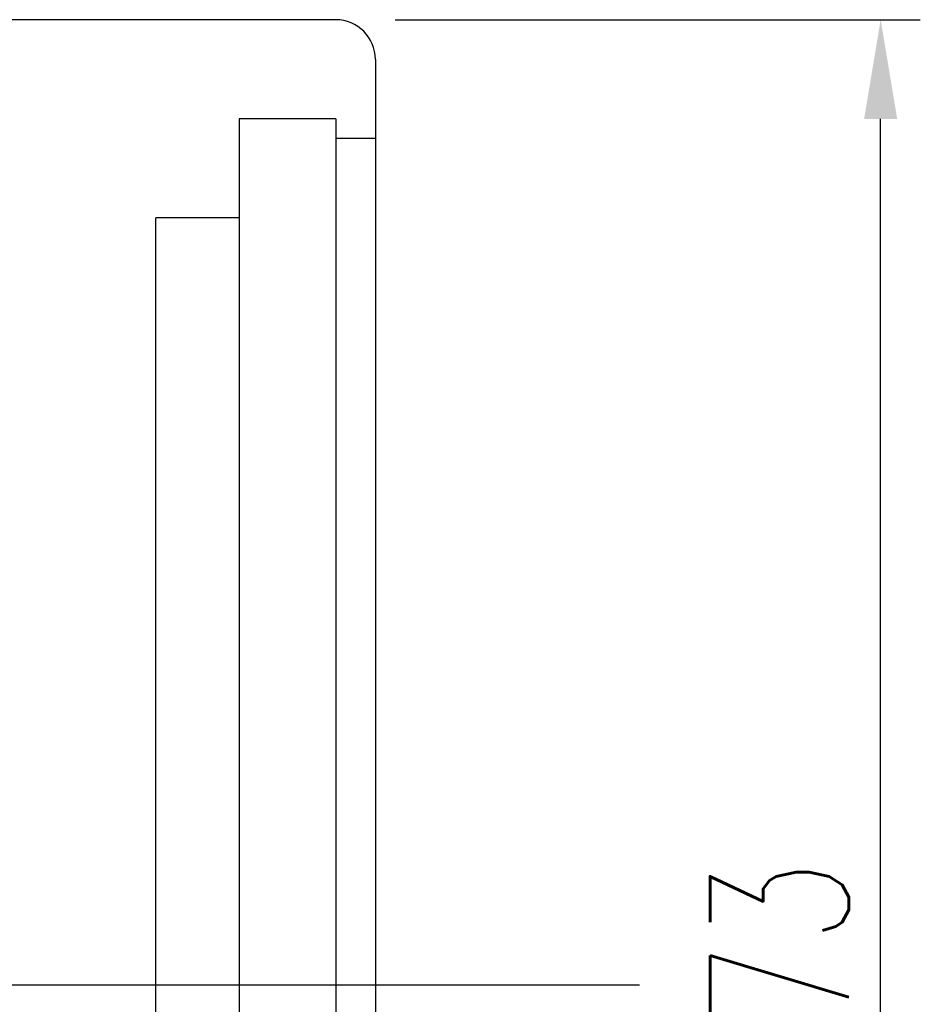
# Model space of a CAD drawing. Header units: millimetres. Extents: x -9 to 294, y 18 to 210.
# Tile 62 of 63: x 260 to 294, y 100 to 137. Entities that reach past the tile are written whole.
import ezdxf

# ---------------------------------------------------------------- set-up
doc = ezdxf.new("R2010")
doc.units = ezdxf.units.MM
doc.header["$LTSCALE"] = 0.2
doc.layers.get('DEFPOINTS').update_dxf_attribs({"linetype": 'CONTINUOUS'})
doc.layers.add('layer 1', color=7, linetype='CONTINUOUS')
doc.styles.add('DIM-7', font='SIMPLEX.shx', dxfattribs={"width": 0.7, "bigfont": 'chineset.shx'})
doc.dimstyles.new('CNS', dxfattribs={"dimtxt": 3.5, "dimasz": 2.5, "dimexe": 1, "dimexo": 1.5, "dimgap": 0.09, "dimtad": 0, "dimdsep": 46, "dimtxsty": 'DIM-7', "dimcen": 0.09, "dimclrd": 1, "dimclre": 1, "dimclrt": 4, "dimadec": 0, "dimazin": 0, "dimtfac": 1, "dimtix": 1, "dimtmove": 2, "dimatfit": 3, "dimfxl": 1, "dimtvp": 0.971429, "dimtolj": 1, "dimarcsym": 0})

# ---------------------------------------------------------------- blocks, each defined once
blk = doc.blocks.new('*D5')
at = {"layer": 'DEFPOINTS', "color": 0, "transparency": 16777216}
for p in [(271.687, 137.452), (292.301, 137.452), (271.687, 64.452)]:
    blk.add_point(p, dxfattribs=at)
at = {"layer": 'layer 1', "lineweight": -2, "transparency": 16777216}
for p, q in [((273.937, 137.452), (293.801, 137.452)), ((292.301, 68.202), (292.301, 133.702)), ((273.937, 64.452), (293.801, 64.452))]:
    blk.add_line(p, q, dxfattribs=at)
at = {"layer": 'layer 1', "transparency": 16777216}
for points in [[(291.676, 133.702), (292.926, 133.702), (292.301, 137.452)], [(291.676, 68.202), (292.926, 68.202), (292.301, 64.452)]]:
    blk.add_solid(points, dxfattribs=at)
at = {"layer": 'layer 1', "transparency": 16777216, "insert": (288.476, 100.952), "char_height": 5.25, "attachment_point": 5, "rotation": 90, "style": 'DIM-7'}
blk.add_mtext('\\A1;%%C73', dxfattribs=at)

msp = doc.modelspace()

# ---------------------------------------------------------------- linework, layer by layer
at = {"layer": 'layer 1'}
for p, q in [((271.687, 137.452), (208.687, 137.452)), ((273.187, 135.952), (273.187, 65.952)), ((271.687, 133.702), (268.037, 133.702)), ((268.037, 133.702), (268.037, 68.202)), ((271.687, 133.702), (271.687, 68.202)), ((273.187, 132.952), (271.687, 132.952)), ((268.037, 129.952), (264.887, 129.952)), ((264.887, 71.952), (264.887, 129.952)), ((169.669, 100.952), (283.183, 100.952))]:
    msp.add_line(p, q, dxfattribs=at)
msp.add_arc((271.687, 135.952), 1.5, 0, 90, dxfattribs=at)

# ---------------------------------------------------------------- dimensions: what is measured, and where the dimension line sits
dim = msp.add_linear_dim(base=(292.301, 137.452), p1=(271.687, 64.452), p2=(271.687, 137.452), angle=90, text='%%C<>', dimstyle='CNS', override={"dimscale": 1.5, "dimgap": 0.8, "dimtad": 1, "dimclrd": 256, "dimclre": 256, "dimclrt": 256, "dimadec": 2, "dimazin": 2, "dimtm": 1e-09, "dimtfac": 0.6, "dimtmove": 1}, dxfattribs=at)
dim.commit()
dim.dimension.update_dxf_attribs({"geometry": '*D5', "text_midpoint": (288.476, 100.952)})

doc.saveas('drawing.dxf')
